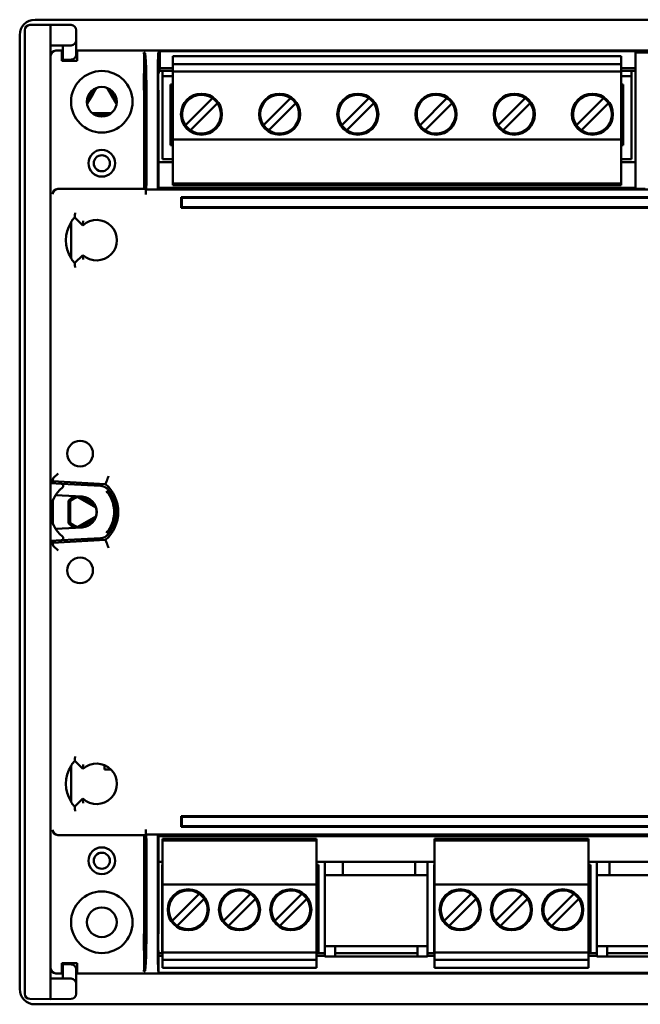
# Model space of a CAD drawing. Header units: millimetres. Extents: x 0 to 594, y 0 to 420.
# Tile 13 of 17: x 424 to 484, y 207 to 303. Entities that reach past the tile are written whole.
import ezdxf

# ---------------------------------------------------------------- set-up
doc = ezdxf.new("R2010")
doc.units = ezdxf.units.MM
doc.layers.add('Visibile (ISO)', color=7, linetype='Continuous', lineweight=50)

msp = doc.modelspace()

# ---------------------------------------------------------------- linework, layer by layer
at = {"layer": 'Visibile (ISO)'}
for p, q in [((425.043, 303.435), (518.043, 303.435)), ((424.043, 302.418), (424.043, 301.013)), ((426.543, 302.935), (424.538, 302.918)), ((426.543, 302.935), (426.543, 301.04)), ((426.543, 302.935), (428.547, 302.918)), ((429.043, 302.418), (429.043, 301.931)), ((423.543, 301.935), (423.543, 208.935)), ((429.043, 301.431), (429.043, 301.931)), ((424.043, 258.365), (424.043, 301.013)), ((426.543, 301.04), (426.543, 258.392)), ((428.547, 300.931), (426.543, 300.913)), ((427.743, 300.235), (427.743, 300.924)), ((429.043, 301.431), (429.043, 300.242)), ((426.557, 258.234), (426.557, 299.921)), ((427.743, 300.421), (427.057, 300.421)), ((427.643, 300.412), (427.643, 300.227)), ((427.643, 300.412), (427.743, 300.412)), ((427.643, 299.727), (427.643, 300.227)), ((427.643, 299.435), (427.643, 299.727)), ((427.743, 300.235), (427.743, 299.535)), ((428.547, 299.542), (427.743, 299.535)), ((514.143, 300.421), (429.043, 300.421)), ((429.043, 300.412), (429.143, 300.412)), ((429.043, 300.042), (429.043, 300.242)), ((429.143, 300.412), (429.143, 300.227)), ((429.143, 300.227), (429.143, 299.727)), ((429.143, 299.435), (429.143, 299.727)), ((435.732, 300.205), (435.643, 300.227)), ((435.66, 299.727), (435.66, 298.18)), ((437.042, 300.205), (437.201, 300.364)), ((437.201, 300.364), (483.543, 300.364)), ((437.201, 298.696), (437.201, 300.364)), ((438.463, 299.59), (438.463, 299.89)), ((438.463, 299.89), (482.143, 299.89)), ((438.463, 299.59), (438.463, 299.095)), ((482.143, 299.59), (482.143, 299.89)), ((482.143, 299.59), (482.143, 299.095)), ((483.543, 300.364), (483.543, 300.223)), ((483.543, 300.223), (485.052, 300.223)), ((483.543, 300.223), (483.543, 286.935)), ((429.143, 299.435), (427.643, 299.435)), ((437.076, 298.195), (437.201, 298.696)), ((438.463, 298.696), (437.201, 298.696)), ((438.463, 298.795), (438.463, 299.095)), ((438.463, 299.095), (482.143, 299.095)), ((438.463, 298.487), (438.463, 298.795)), ((482.143, 298.795), (482.143, 299.095)), ((482.143, 298.795), (482.143, 298.487)), ((483.543, 298.696), (482.143, 298.696)), ((435.646, 298.18), (435.646, 296.578)), ((435.66, 298.18), (435.646, 298.18)), ((435.774, 298.152), (435.66, 298.18)), ((435.695, 298.171), (435.695, 296.587)), ((435.791, 297.106), (435.791, 297.652)), ((437.028, 297.106), (437.028, 297.652)), ((437.032, 298.152), (437.076, 298.195)), ((437.443, 298.435), (437.136, 298.435)), ((437.443, 297.935), (437.443, 298.435)), ((438.463, 298.435), (437.443, 298.435)), ((437.443, 289.835), (437.443, 297.935)), ((437.443, 297.935), (438.463, 297.935)), ((438.463, 298.37), (438.463, 298.487)), ((438.463, 298.07), (438.463, 298.37)), ((438.463, 298.37), (482.143, 298.37)), ((438.463, 298.07), (438.463, 292.05)), ((482.143, 298.37), (482.143, 298.487)), ((483.163, 298.435), (482.143, 298.435)), ((482.143, 298.07), (482.143, 298.37)), ((482.143, 298.07), (482.143, 292.05)), ((482.143, 297.935), (483.163, 297.935)), ((483.543, 298.435), (483.163, 298.435)), ((483.163, 297.935), (483.163, 298.435)), ((483.163, 289.835), (483.163, 297.935)), ((430.093, 295.424), (430.828, 296.697)), ((432.258, 296.697), (432.993, 295.424)), ((438.243, 297.11), (438.463, 297.11)), ((438.243, 297.11), (438.243, 291.205)), ((438.463, 296.799), (438.243, 296.799)), ((482.363, 297.11), (482.143, 297.11)), ((482.143, 296.799), (482.363, 296.799)), ((482.363, 291.205), (482.363, 297.11)), ((435.66, 296.578), (435.646, 296.578)), ((435.774, 296.606), (435.66, 296.578)), ((435.66, 296.578), (435.66, 286.935)), ((437.032, 296.606), (437.067, 296.571)), ((437.067, 286.942), (437.067, 296.571)), ((442.32, 295.782), (439.691, 293.153)), ((449.94, 295.782), (447.311, 293.153)), ((457.56, 295.782), (454.931, 293.153)), ((465.18, 295.782), (462.551, 293.153)), ((472.8, 295.782), (470.171, 293.153)), ((480.42, 295.782), (477.791, 293.153)), ((435.905, 295.205), (435.905, 288.387)), ((436.999, 295.205), (436.999, 288.387)), ((440.186, 292.658), (442.815, 295.287)), ((447.806, 292.658), (450.435, 295.287)), ((455.426, 292.658), (458.055, 295.287)), ((463.046, 292.658), (465.675, 295.287)), ((470.666, 292.658), (473.295, 295.287)), ((478.286, 292.658), (480.915, 295.287)), ((432.278, 294.185), (430.808, 294.185)), ((438.463, 291.75), (438.463, 292.05)), ((482.143, 291.75), (482.143, 292.05)), ((438.243, 291.505), (438.463, 291.505)), ((438.243, 291.205), (438.463, 291.205)), ((438.463, 287.77), (438.463, 291.75)), ((438.463, 291.75), (482.143, 291.75)), ((482.143, 291.75), (482.143, 287.77)), ((482.143, 291.505), (482.363, 291.505)), ((482.363, 291.205), (482.143, 291.205)), ((437.067, 289.534), (438.463, 289.534)), ((438.463, 289.835), (437.443, 289.835)), ((483.163, 289.835), (482.143, 289.835)), ((482.143, 289.534), (483.543, 289.534)), ((438.463, 287.47), (438.463, 287.77)), ((438.463, 287.29), (438.463, 287.47)), ((438.463, 287.47), (482.143, 287.47)), ((438.463, 287.29), (482.143, 287.29)), ((482.143, 287.47), (482.143, 287.77)), ((482.143, 287.29), (482.143, 287.47)), ((427.255, 286.935), (435.66, 286.935)), ((435.66, 286.935), (435.828, 286.893)), ((435.845, 286.889), (435.845, 286.393)), ((435.852, 286.887), (435.845, 286.889)), ((437.012, 286.887), (435.852, 286.887)), ((437.012, 286.887), (437.014, 286.889)), ((437.014, 286.889), (437.067, 286.942)), ((437.014, 286.889), (506.072, 286.889)), ((437.067, 287.034), (483.543, 287.034)), ((439.293, 286.139), (439.293, 285.089)), ((439.293, 286.139), (503.793, 286.139)), ((439.293, 286.139), (439.352, 286.08)), ((483.543, 286.935), (484.493, 286.935)), ((439.293, 285.089), (439.352, 285.148)), ((439.352, 286.08), (503.733, 286.08)), ((439.352, 286.08), (439.352, 285.148)), ((439.352, 285.148), (503.733, 285.148)), ((439.293, 285.089), (503.793, 285.089)), ((428.561, 280.215), (428.561, 283.655)), ((429.7, 283.38), (428.922, 284.158)), ((428.922, 279.713), (429.7, 280.491)), ((424.043, 258.365), (424.043, 258.235)), ((426.543, 258.392), (426.543, 258.235)), ((426.797, 258.719), (426.723, 258.426)), ((426.723, 258.226), (426.723, 258.426)), ((431.902, 258.155), (426.723, 258.426)), ((426.797, 258.72), (427.297, 259.194)), ((424.043, 252.635), (424.043, 258.235)), ((426.543, 255.435), (426.543, 258.235)), ((426.543, 258.235), (427.612, 258.179)), ((427.612, 258.179), (431.432, 257.979)), ((426.77, 254.291), (426.77, 256.58)), ((427.027, 257.069), (429.621, 256.933)), ((428.293, 256.512), (428.293, 254.358)), ((428.446, 254.416), (428.446, 256.454)), ((429.209, 256.895), (430.974, 255.876)), ((430.886, 256.103), (429.431, 256.943)), ((426.543, 255.435), (426.543, 252.635)), ((430.974, 255.876), (430.976, 255.878)), ((429.209, 253.976), (430.974, 254.994)), ((430.886, 254.767), (429.431, 253.927)), ((430.974, 254.994), (430.976, 254.992)), ((427.027, 253.801), (429.621, 253.937)), ((424.043, 252.505), (424.043, 252.635)), ((424.043, 252.505), (424.043, 209.858)), ((426.543, 252.635), (427.612, 252.691)), ((426.543, 252.478), (426.543, 252.635)), ((426.557, 210.949), (426.557, 252.636)), ((431.902, 252.716), (426.723, 252.444)), ((426.723, 252.444), (426.723, 252.645)), ((427.612, 252.691), (431.432, 252.891)), ((426.543, 209.83), (426.543, 252.478)), ((426.797, 252.151), (426.723, 252.444)), ((426.797, 252.15), (427.297, 251.676)), ((428.561, 227.215), (428.561, 230.655)), ((429.7, 230.38), (428.922, 231.158)), ((431.793, 230.759), (431.793, 230.335)), ((432.432, 230.335), (431.793, 230.335)), ((428.922, 226.713), (429.7, 227.491)), ((439.293, 224.731), (439.293, 225.781)), ((439.293, 225.781), (503.793, 225.781)), ((439.293, 225.781), (439.352, 225.722)), ((439.352, 224.791), (439.352, 225.722)), ((439.352, 225.722), (503.733, 225.722)), ((439.293, 224.731), (439.352, 224.791)), ((439.293, 224.731), (503.793, 224.731)), ((439.352, 224.791), (503.733, 224.791)), ((435.66, 223.935), (427.255, 223.935)), ((435.828, 223.977), (435.66, 223.935)), ((435.66, 214.292), (435.66, 223.935)), ((435.845, 224.477), (435.845, 223.981)), ((435.852, 223.983), (435.845, 223.981)), ((437.012, 223.983), (435.852, 223.983)), ((437.012, 223.983), (437.014, 223.981)), ((506.072, 223.981), (437.014, 223.981)), ((437.014, 223.981), (437.06, 223.935)), ((437.06, 223.935), (437.06, 214.292)), ((506.025, 223.837), (437.06, 223.837)), ((452.463, 223.58), (437.463, 223.58)), ((437.463, 223.58), (437.463, 223.4)), ((437.463, 223.4), (437.463, 223.1)), ((452.463, 223.4), (437.463, 223.4)), ((437.463, 223.1), (437.463, 219.12)), ((452.463, 223.58), (452.463, 223.4)), ((452.463, 223.4), (452.463, 223.1)), ((452.463, 223.1), (452.463, 219.12)), ((478.963, 223.58), (463.963, 223.58)), ((463.963, 223.58), (463.963, 223.4)), ((463.963, 223.4), (463.963, 223.1)), ((478.963, 223.4), (463.963, 223.4)), ((463.963, 223.1), (463.963, 219.12)), ((478.963, 223.58), (478.963, 223.4)), ((478.963, 223.4), (478.963, 223.1)), ((478.963, 223.1), (478.963, 219.12)), ((435.905, 222.483), (435.905, 215.665)), ((436.999, 215.665), (436.999, 222.483)), ((437.06, 221.336), (437.463, 221.336)), ((437.423, 221.035), (437.423, 219.665)), ((437.463, 221.035), (437.423, 221.035)), ((452.463, 221.336), (463.963, 221.336)), ((452.663, 221.035), (452.463, 221.035)), ((452.663, 219.665), (452.663, 221.035)), ((453.293, 221.336), (453.293, 220.036)), ((455.018, 221.336), (455.018, 220.036)), ((462.067, 220.036), (462.067, 221.336)), ((463.293, 221.336), (463.293, 220.036)), ((463.923, 221.035), (463.923, 219.665)), ((463.963, 221.035), (463.923, 221.035)), ((478.963, 221.336), (490.463, 221.336)), ((479.163, 221.035), (478.963, 221.035)), ((479.163, 219.665), (479.163, 221.035)), ((479.793, 221.336), (479.793, 220.036)), ((481.018, 221.336), (481.018, 220.036)), ((453.293, 220.036), (463.293, 220.036)), ((453.293, 220.036), (453.293, 213.095)), ((463.293, 220.036), (463.293, 213.095)), ((489.793, 220.036), (479.793, 220.036)), ((479.793, 220.036), (479.793, 213.095)), ((437.423, 219.665), (437.423, 219.365)), ((437.423, 219.665), (437.463, 219.665)), ((437.423, 214.072), (437.423, 219.365)), ((437.463, 219.365), (437.423, 219.365)), ((452.463, 219.12), (437.463, 219.12)), ((437.463, 219.12), (437.463, 218.82)), ((452.463, 219.665), (452.663, 219.665)), ((452.463, 219.365), (452.663, 219.365)), ((452.463, 219.12), (452.463, 218.82)), ((452.663, 219.665), (452.663, 219.365)), ((452.663, 214.072), (452.663, 219.365)), ((463.923, 219.665), (463.923, 219.365)), ((463.923, 219.665), (463.963, 219.665)), ((463.923, 214.072), (463.923, 219.365)), ((463.963, 219.365), (463.923, 219.365)), ((478.963, 219.12), (463.963, 219.12)), ((463.963, 219.12), (463.963, 218.82)), ((478.963, 219.665), (479.163, 219.665)), ((478.963, 219.365), (479.163, 219.365)), ((478.963, 219.12), (478.963, 218.82)), ((479.163, 219.665), (479.163, 219.365)), ((479.163, 214.072), (479.163, 219.365)), ((437.463, 218.82), (437.463, 212.8)), ((441.03, 218.212), (438.401, 215.583)), ((446.03, 218.212), (443.401, 215.583)), ((451.03, 218.212), (448.401, 215.583)), ((452.463, 218.82), (452.463, 212.8)), ((463.963, 218.82), (463.963, 212.8)), ((467.53, 218.212), (464.901, 215.583)), ((472.53, 218.212), (469.901, 215.583)), ((477.53, 218.212), (474.901, 215.583)), ((478.963, 218.82), (478.963, 212.8)), ((438.896, 215.088), (441.525, 217.717)), ((443.896, 215.088), (446.525, 217.717)), ((448.896, 215.088), (451.525, 217.717)), ((465.396, 215.088), (468.025, 217.717)), ((470.396, 215.088), (473.025, 217.717)), ((475.396, 215.088), (478.025, 217.717)), ((435.646, 214.292), (435.646, 212.69)), ((435.646, 214.292), (435.66, 214.292)), ((435.66, 214.292), (435.774, 214.264)), ((435.695, 214.284), (435.695, 212.699)), ((437.06, 214.292), (437.032, 214.264)), ((435.791, 213.219), (435.791, 213.764)), ((437.028, 213.219), (437.028, 213.764)), ((437.423, 213.76), (437.423, 214.072)), ((437.463, 214.072), (437.423, 214.072)), ((437.423, 212.935), (437.423, 213.76)), ((437.423, 213.76), (437.463, 213.76)), ((452.663, 214.072), (452.463, 214.072)), ((452.463, 213.76), (452.663, 213.76)), ((452.663, 213.76), (452.663, 214.072)), ((452.663, 212.935), (452.663, 213.76)), ((463.923, 213.76), (463.923, 214.072)), ((463.963, 214.072), (463.923, 214.072)), ((463.923, 212.935), (463.923, 213.76)), ((463.923, 213.76), (463.963, 213.76)), ((479.163, 214.072), (478.963, 214.072)), ((478.963, 213.76), (479.163, 213.76)), ((479.163, 213.76), (479.163, 214.072)), ((479.163, 212.935), (479.163, 213.76)), ((435.646, 212.69), (435.66, 212.69)), ((435.66, 212.69), (435.774, 212.719)), ((435.66, 211.143), (435.66, 212.69)), ((437.06, 212.69), (437.032, 212.719)), ((437.06, 212.69), (437.06, 210.647)), ((437.423, 212.435), (437.06, 212.435)), ((437.463, 212.174), (437.06, 212.174)), ((437.463, 212.935), (437.423, 212.935)), ((437.423, 212.435), (437.423, 212.935)), ((437.463, 212.435), (437.423, 212.435)), ((437.463, 212.8), (437.463, 212.5)), ((452.463, 212.5), (437.463, 212.5)), ((437.463, 212.5), (437.463, 212.384)), ((437.463, 212.384), (437.463, 212.075)), ((452.463, 212.935), (452.663, 212.935)), ((452.463, 212.8), (452.463, 212.5)), ((452.463, 212.5), (452.463, 212.384)), ((452.663, 212.435), (452.463, 212.435)), ((452.463, 212.384), (452.463, 212.075)), ((453.293, 212.174), (452.463, 212.174)), ((452.663, 212.435), (452.663, 212.935)), ((453.293, 212.435), (452.663, 212.435)), ((453.293, 213.095), (463.293, 213.095)), ((453.293, 212.174), (453.293, 213.095)), ((453.293, 212.174), (453.293, 212.095)), ((454.293, 213.095), (454.293, 212.095)), ((462.293, 212.435), (454.293, 212.435)), ((462.293, 212.095), (462.293, 213.095)), ((463.293, 212.174), (463.293, 213.095)), ((463.923, 212.435), (463.293, 212.435)), ((463.963, 212.174), (463.293, 212.174)), ((463.293, 212.095), (463.293, 212.174)), ((463.963, 212.935), (463.923, 212.935)), ((463.923, 212.435), (463.923, 212.935)), ((463.963, 212.435), (463.923, 212.435)), ((463.963, 212.8), (463.963, 212.5)), ((478.963, 212.5), (463.963, 212.5)), ((463.963, 212.5), (463.963, 212.384)), ((463.963, 212.384), (463.963, 212.075)), ((478.963, 212.935), (479.163, 212.935)), ((478.963, 212.8), (478.963, 212.5)), ((478.963, 212.5), (478.963, 212.384)), ((479.163, 212.435), (478.963, 212.435)), ((478.963, 212.384), (478.963, 212.075)), ((479.793, 212.174), (478.963, 212.174)), ((479.163, 212.435), (479.163, 212.935)), ((479.793, 212.435), (479.163, 212.435)), ((489.793, 213.095), (479.793, 213.095)), ((479.793, 212.174), (479.793, 213.095)), ((479.793, 212.174), (479.793, 212.095)), ((480.793, 213.095), (480.793, 212.095)), ((488.793, 212.435), (480.793, 212.435)), ((427.643, 211.143), (427.643, 211.435)), ((427.643, 211.435), (429.143, 211.435)), ((427.743, 210.635), (427.743, 211.335)), ((428.547, 211.328), (427.743, 211.335)), ((429.143, 211.143), (429.143, 211.435)), ((437.463, 212.075), (437.463, 211.775)), ((437.463, 211.775), (437.463, 211.28)), ((452.463, 211.775), (437.463, 211.775)), ((437.463, 211.28), (437.463, 210.98)), ((452.463, 212.075), (452.463, 211.775)), ((452.463, 211.775), (452.463, 211.28)), ((452.463, 211.28), (452.463, 210.98)), ((453.293, 212.095), (463.293, 212.095)), ((463.963, 212.075), (463.963, 211.775)), ((463.963, 211.775), (463.963, 211.28)), ((478.963, 211.775), (463.963, 211.775)), ((463.963, 211.28), (463.963, 210.98)), ((478.963, 212.075), (478.963, 211.775)), ((478.963, 211.775), (478.963, 211.28)), ((478.963, 211.28), (478.963, 210.98)), ((489.793, 212.095), (479.793, 212.095)), ((427.057, 210.449), (427.743, 210.449)), ((427.643, 210.643), (427.643, 211.143)), ((427.643, 210.643), (427.643, 210.458)), ((427.743, 210.458), (427.643, 210.458)), ((427.743, 210.635), (427.743, 209.946)), ((429.043, 210.828), (429.043, 210.628)), ((429.043, 209.439), (429.043, 210.628)), ((429.143, 210.458), (429.043, 210.458)), ((429.043, 210.449), (514.143, 210.449)), ((429.143, 211.143), (429.143, 210.643)), ((429.143, 210.643), (429.143, 210.458)), ((435.732, 210.665), (435.643, 210.643)), ((437.042, 210.665), (437.06, 210.647)), ((437.06, 210.507), (437.06, 210.647)), ((506.025, 210.507), (437.06, 210.507)), ((452.463, 210.98), (437.463, 210.98)), ((478.963, 210.98), (463.963, 210.98)), ((424.043, 208.453), (424.043, 209.858)), ((428.547, 209.939), (426.543, 209.957)), ((426.543, 207.935), (426.543, 209.83)), ((429.043, 209.439), (429.043, 208.94)), ((429.043, 208.453), (429.043, 208.94)), ((426.543, 207.935), (424.538, 207.953)), ((518.043, 207.435), (425.043, 207.435)), ((426.543, 207.935), (428.547, 207.953))]:
    msp.add_line(p, q, dxfattribs=at)
at = {"layer": 'Visibile (ISO)', "flags": 128}
for points in [[(428.922, 284.158), (428.922, 284.159), (428.922, 284.16), (428.922, 284.162), (428.922, 284.163), (428.922, 284.164), (428.922, 284.166), (428.922, 284.167), (428.922, 284.168), (428.922, 284.17), (428.922, 284.171), (428.922, 284.172), (428.922, 284.174), (428.922, 284.175), (428.922, 284.176), (428.922, 284.178), (428.922, 284.179), (428.922, 284.18), (428.922, 284.182), (428.922, 284.183), (428.922, 284.184), (428.922, 284.186), (428.923, 284.187), (428.923, 284.188), (428.923, 284.19)], [(428.923, 284.19), (428.923, 284.191), (428.923, 284.195), (428.923, 284.202), (428.923, 284.21), (428.923, 284.221), (428.923, 284.233), (428.924, 284.247), (428.924, 284.262), (428.924, 284.278), (428.925, 284.296), (428.925, 284.314), (428.926, 284.334), (428.927, 284.354), (428.927, 284.374), (428.928, 284.395), (428.929, 284.417), (428.93, 284.439), (428.931, 284.461), (428.932, 284.484), (428.933, 284.506), (428.934, 284.529), (428.935, 284.552), (428.936, 284.575), (428.938, 284.599)], [(428.587, 283.781), (428.586, 283.776), (428.585, 283.771), (428.584, 283.765), (428.583, 283.76), (428.582, 283.755), (428.581, 283.75), (428.579, 283.744), (428.578, 283.739), (428.577, 283.734), (428.576, 283.729), (428.575, 283.723), (428.574, 283.718), (428.573, 283.713), (428.572, 283.708), (428.571, 283.702), (428.57, 283.697), (428.569, 283.692), (428.567, 283.687), (428.566, 283.682), (428.565, 283.676), (428.564, 283.671), (428.563, 283.666), (428.562, 283.661), (428.561, 283.655)], [(429.724, 283.813), (429.722, 283.79), (429.72, 283.767), (429.718, 283.744), (429.716, 283.722), (429.715, 283.699), (429.713, 283.677), (429.712, 283.655), (429.71, 283.633), (429.709, 283.612), (429.708, 283.591), (429.707, 283.571), (429.706, 283.552), (429.705, 283.533), (429.704, 283.515), (429.704, 283.498), (429.703, 283.482), (429.703, 283.467), (429.702, 283.453), (429.702, 283.442), (429.701, 283.431), (429.701, 283.423), (429.701, 283.417), (429.701, 283.413), (429.701, 283.411)], [(429.724, 280.057), (429.722, 280.08), (429.72, 280.103), (429.718, 280.126), (429.716, 280.149), (429.715, 280.171), (429.713, 280.193), (429.712, 280.215), (429.71, 280.237), (429.709, 280.258), (429.708, 280.279), (429.707, 280.299), (429.706, 280.319), (429.705, 280.338), (429.704, 280.356), (429.704, 280.373), (429.703, 280.389), (429.703, 280.403), (429.702, 280.417), (429.702, 280.429), (429.701, 280.439), (429.701, 280.447), (429.701, 280.453), (429.701, 280.457), (429.701, 280.459)], [(428.561, 280.215), (428.562, 280.21), (428.563, 280.204), (428.564, 280.199), (428.565, 280.194), (428.566, 280.189), (428.567, 280.184), (428.569, 280.178), (428.57, 280.173), (428.571, 280.168), (428.572, 280.163), (428.573, 280.157), (428.574, 280.152), (428.575, 280.147), (428.576, 280.142), (428.577, 280.136), (428.578, 280.131), (428.579, 280.126), (428.581, 280.121), (428.582, 280.115), (428.583, 280.11), (428.584, 280.105), (428.585, 280.1), (428.586, 280.094), (428.587, 280.089)], [(428.922, 279.713), (428.922, 279.711), (428.922, 279.71), (428.922, 279.709), (428.922, 279.707), (428.922, 279.706), (428.922, 279.705), (428.922, 279.703), (428.922, 279.702), (428.922, 279.701), (428.922, 279.699), (428.922, 279.698), (428.922, 279.697), (428.922, 279.695), (428.922, 279.694), (428.922, 279.693), (428.922, 279.691), (428.922, 279.69), (428.922, 279.689), (428.922, 279.687), (428.922, 279.686), (428.922, 279.685), (428.923, 279.683), (428.923, 279.682), (428.923, 279.681)], [(428.923, 279.681), (428.923, 279.679), (428.923, 279.675), (428.923, 279.668), (428.923, 279.66), (428.923, 279.649), (428.923, 279.637), (428.924, 279.623), (428.924, 279.608), (428.924, 279.592), (428.925, 279.574), (428.925, 279.556), (428.926, 279.537), (428.927, 279.517), (428.927, 279.496), (428.928, 279.475), (428.929, 279.453), (428.93, 279.432), (428.931, 279.409), (428.932, 279.387), (428.933, 279.364), (428.934, 279.341), (428.935, 279.318), (428.936, 279.295), (428.938, 279.272)], [(431.902, 258.155), (431.907, 258.167), (431.912, 258.179), (431.916, 258.191), (431.921, 258.203), (431.926, 258.215), (431.931, 258.227), (431.936, 258.24), (431.941, 258.252), (431.946, 258.264), (431.95, 258.276), (431.955, 258.288), (431.96, 258.3), (431.965, 258.313), (431.97, 258.325), (431.974, 258.337), (431.979, 258.349), (431.984, 258.361), (431.989, 258.373), (431.994, 258.386), (431.998, 258.398), (432.003, 258.41), (432.008, 258.422), (432.013, 258.434), (432.017, 258.446)], [(432.202, 258.937), (432.191, 258.906), (432.179, 258.875), (432.168, 258.845), (432.157, 258.815), (432.146, 258.785), (432.135, 258.756), (432.124, 258.728), (432.114, 258.7), (432.104, 258.673), (432.094, 258.648), (432.085, 258.623), (432.076, 258.6), (432.068, 258.577), (432.06, 258.557), (432.052, 258.538), (432.046, 258.52), (432.04, 258.504), (432.034, 258.49), (432.029, 258.478), (432.025, 258.467), (432.022, 258.459), (432.02, 258.453), (432.018, 258.449), (432.017, 258.446)], [(431.432, 257.979), (431.466, 257.977), (431.5, 257.973), (431.533, 257.968), (431.567, 257.962), (431.6, 257.955), (431.633, 257.947), (431.666, 257.937), (431.699, 257.927), (431.731, 257.915), (431.762, 257.903), (431.794, 257.889), (431.824, 257.875), (431.855, 257.859), (431.884, 257.842), (431.914, 257.824), (431.942, 257.806), (431.97, 257.786), (431.997, 257.766), (432.024, 257.744), (432.05, 257.722), (432.075, 257.699), (432.099, 257.675), (432.122, 257.65), (432.144, 257.624)], [(431.993, 253.375), (432.109, 253.521), (432.215, 253.674), (432.313, 253.833), (432.401, 253.998), (432.48, 254.167), (432.549, 254.341), (432.608, 254.518), (432.656, 254.698), (432.695, 254.88), (432.722, 255.065), (432.739, 255.25), (432.745, 255.435), (432.739, 255.621), (432.722, 255.806), (432.695, 255.99), (432.657, 256.172), (432.608, 256.352), (432.55, 256.529), (432.481, 256.702), (432.402, 256.871), (432.314, 257.036), (432.216, 257.195), (432.109, 257.349), (431.993, 257.495)], [(428.446, 256.454), (428.441, 256.456), (428.437, 256.457), (428.432, 256.459), (428.428, 256.461), (428.424, 256.462), (428.419, 256.464), (428.415, 256.466), (428.411, 256.468), (428.406, 256.469), (428.402, 256.471), (428.398, 256.473), (428.393, 256.474), (428.389, 256.476), (428.384, 256.478), (428.38, 256.479), (428.376, 256.481), (428.371, 256.483), (428.367, 256.484), (428.363, 256.486), (428.358, 256.488), (428.354, 256.489), (428.35, 256.491), (428.345, 256.493), (428.341, 256.494), (428.336, 256.496), (428.332, 256.497), (428.328, 256.499), (428.323, 256.501), (428.319, 256.502), (428.315, 256.504), (428.31, 256.506), (428.306, 256.507), (428.302, 256.509), (428.297, 256.511), (428.293, 256.512)], [(429.209, 256.895), (429.21, 256.897), (429.21, 256.9), (429.21, 256.902), (429.211, 256.905), (429.211, 256.907), (429.211, 256.91), (429.212, 256.912), (429.212, 256.915), (429.213, 256.917), (429.213, 256.92), (429.213, 256.922), (429.214, 256.925), (429.214, 256.927), (429.215, 256.929), (429.215, 256.932), (429.215, 256.934), (429.216, 256.937), (429.216, 256.939), (429.216, 256.942), (429.217, 256.944), (429.217, 256.947), (429.218, 256.949), (429.218, 256.952), (429.218, 256.954)], [(428.446, 254.416), (428.441, 254.415), (428.437, 254.413), (428.432, 254.411), (428.428, 254.41), (428.424, 254.408), (428.419, 254.406), (428.415, 254.404), (428.411, 254.403), (428.406, 254.401), (428.402, 254.399), (428.398, 254.398), (428.393, 254.396), (428.389, 254.394), (428.384, 254.393), (428.38, 254.391), (428.376, 254.389), (428.371, 254.388), (428.367, 254.386), (428.363, 254.384), (428.358, 254.383), (428.354, 254.381), (428.35, 254.379), (428.345, 254.378), (428.341, 254.376), (428.336, 254.374), (428.332, 254.373), (428.328, 254.371), (428.323, 254.37), (428.319, 254.368), (428.315, 254.366), (428.31, 254.365), (428.306, 254.363), (428.302, 254.361), (428.297, 254.36), (428.293, 254.358)], [(429.209, 253.976), (429.21, 253.973), (429.21, 253.971), (429.21, 253.968), (429.211, 253.966), (429.211, 253.963), (429.211, 253.961), (429.212, 253.958), (429.212, 253.956), (429.213, 253.953), (429.213, 253.951), (429.213, 253.948), (429.214, 253.946), (429.214, 253.943), (429.215, 253.941), (429.215, 253.938), (429.215, 253.936), (429.216, 253.933), (429.216, 253.931), (429.216, 253.928), (429.217, 253.926), (429.217, 253.924), (429.218, 253.921), (429.218, 253.919), (429.218, 253.916)], [(431.902, 252.716), (431.907, 252.704), (431.912, 252.691), (431.916, 252.679), (431.921, 252.667), (431.926, 252.655), (431.931, 252.643), (431.936, 252.631), (431.941, 252.618), (431.946, 252.606), (431.95, 252.594), (431.955, 252.582), (431.96, 252.57), (431.965, 252.558), (431.97, 252.546), (431.974, 252.533), (431.979, 252.521), (431.984, 252.509), (431.989, 252.497), (431.994, 252.485), (431.998, 252.473), (432.003, 252.46), (432.008, 252.448), (432.013, 252.436), (432.017, 252.424)], [(432.202, 251.933), (432.191, 251.964), (432.179, 251.995), (432.168, 252.025), (432.157, 252.056), (432.146, 252.085), (432.135, 252.114), (432.124, 252.143), (432.114, 252.17), (432.104, 252.197), (432.094, 252.223), (432.085, 252.247), (432.076, 252.271), (432.068, 252.293), (432.06, 252.314), (432.052, 252.333), (432.046, 252.35), (432.04, 252.366), (432.034, 252.38), (432.029, 252.393), (432.025, 252.403), (432.022, 252.411), (432.02, 252.418), (432.018, 252.422), (432.017, 252.424)], [(428.923, 231.19), (428.923, 231.191), (428.923, 231.195), (428.923, 231.202), (428.923, 231.21), (428.923, 231.221), (428.923, 231.233), (428.924, 231.247), (428.924, 231.262), (428.924, 231.278), (428.925, 231.296), (428.925, 231.314), (428.926, 231.334), (428.927, 231.354), (428.927, 231.374), (428.928, 231.395), (428.929, 231.417), (428.93, 231.439), (428.931, 231.461), (428.932, 231.484), (428.933, 231.506), (428.934, 231.529), (428.935, 231.552), (428.936, 231.575), (428.938, 231.599)], [(428.587, 230.781), (428.586, 230.776), (428.585, 230.771), (428.584, 230.765), (428.583, 230.76), (428.582, 230.755), (428.581, 230.75), (428.579, 230.744), (428.578, 230.739), (428.577, 230.734), (428.576, 230.729), (428.575, 230.723), (428.574, 230.718), (428.573, 230.713), (428.572, 230.708), (428.571, 230.702), (428.57, 230.697), (428.569, 230.692), (428.567, 230.687), (428.566, 230.682), (428.565, 230.676), (428.564, 230.671), (428.563, 230.666), (428.562, 230.661), (428.561, 230.655)], [(428.922, 231.158), (428.922, 231.159), (428.922, 231.16), (428.922, 231.162), (428.922, 231.163), (428.922, 231.164), (428.922, 231.166), (428.922, 231.167), (428.922, 231.168), (428.922, 231.17), (428.922, 231.171), (428.922, 231.172), (428.922, 231.174), (428.922, 231.175), (428.922, 231.176), (428.922, 231.178), (428.922, 231.179), (428.922, 231.18), (428.922, 231.182), (428.922, 231.183), (428.922, 231.184), (428.922, 231.186), (428.923, 231.187), (428.923, 231.188), (428.923, 231.19)], [(429.724, 230.813), (429.722, 230.79), (429.72, 230.767), (429.718, 230.744), (429.716, 230.722), (429.715, 230.699), (429.713, 230.677), (429.712, 230.655), (429.71, 230.633), (429.709, 230.612), (429.708, 230.591), (429.707, 230.571), (429.706, 230.552), (429.705, 230.533), (429.704, 230.515), (429.704, 230.498), (429.703, 230.482), (429.703, 230.467), (429.702, 230.453), (429.702, 230.442), (429.701, 230.431), (429.701, 230.423), (429.701, 230.417), (429.701, 230.413), (429.701, 230.411)], [(428.561, 227.215), (428.562, 227.21), (428.563, 227.204), (428.564, 227.199), (428.565, 227.194), (428.566, 227.189), (428.567, 227.184), (428.569, 227.178), (428.57, 227.173), (428.571, 227.168), (428.572, 227.163), (428.573, 227.157), (428.574, 227.152), (428.575, 227.147), (428.576, 227.142), (428.577, 227.136), (428.578, 227.131), (428.579, 227.126), (428.581, 227.121), (428.582, 227.115), (428.583, 227.11), (428.584, 227.105), (428.585, 227.1), (428.586, 227.094), (428.587, 227.089)], [(428.922, 226.713), (428.922, 226.711), (428.922, 226.71), (428.922, 226.709), (428.922, 226.707), (428.922, 226.706), (428.922, 226.705), (428.922, 226.703), (428.922, 226.702), (428.922, 226.701), (428.922, 226.699), (428.922, 226.698), (428.922, 226.697), (428.922, 226.695), (428.922, 226.694), (428.922, 226.693), (428.922, 226.691), (428.922, 226.69), (428.922, 226.689), (428.922, 226.687), (428.922, 226.686), (428.922, 226.685), (428.923, 226.683), (428.923, 226.682), (428.923, 226.681)], [(428.923, 226.681), (428.923, 226.679), (428.923, 226.675), (428.923, 226.668), (428.923, 226.66), (428.923, 226.649), (428.923, 226.637), (428.924, 226.623), (428.924, 226.608), (428.924, 226.592), (428.925, 226.574), (428.925, 226.556), (428.926, 226.537), (428.927, 226.517), (428.927, 226.496), (428.928, 226.475), (428.929, 226.453), (428.93, 226.432), (428.931, 226.409), (428.932, 226.387), (428.933, 226.364), (428.934, 226.341), (428.935, 226.318), (428.936, 226.295), (428.938, 226.272)], [(429.724, 227.057), (429.722, 227.08), (429.72, 227.103), (429.718, 227.126), (429.716, 227.149), (429.715, 227.171), (429.713, 227.193), (429.712, 227.215), (429.71, 227.237), (429.709, 227.258), (429.708, 227.279), (429.707, 227.299), (429.706, 227.319), (429.705, 227.338), (429.704, 227.356), (429.704, 227.373), (429.703, 227.389), (429.703, 227.403), (429.702, 227.417), (429.702, 227.429), (429.701, 227.439), (429.701, 227.447), (429.701, 227.453), (429.701, 227.457), (429.701, 227.459)]]:
    msp.add_lwpolyline(points, dxfattribs=at)
at = {"layer": 'Visibile (ISO)'}
for centre, radius in [((431.543, 295.435), 3), ((431.543, 295.435), 1.45), ((441.253, 294.22), 2), ((448.873, 294.22), 2), ((456.493, 294.22), 2), ((464.113, 294.22), 2), ((471.733, 294.22), 2), ((479.353, 294.22), 2), ((431.543, 289.435), 1.3), ((431.543, 289.435), 0.784), ((429.432, 261.128), 1.25), ((429.432, 249.743), 1.25), ((431.543, 221.435), 1.3), ((431.543, 221.435), 0.784), ((431.543, 215.435), 3), ((439.963, 216.65), 2), ((444.963, 216.65), 2), ((449.963, 216.65), 2), ((466.463, 216.65), 2), ((471.463, 216.65), 2), ((476.463, 216.65), 2), ((431.543, 215.435), 1.45)]:
    msp.add_circle(centre, radius, dxfattribs=at)
for centre, radius, start, end in [((424.543, 302.418), 0.5, 90.5, 180), ((428.543, 302.418), 0.5, 0, 89.5), ((428.543, 301.431), 0.5, 270.5, 0), ((428.543, 300.042), 0.5, 270.5, 0), ((441.253, 294.22), 1.891, 55.66345, 214.33655), ((441.253, 294.22), 1.891, 34.33655, 55.66345), ((448.873, 294.22), 1.891, 55.66345, 214.33655), ((448.873, 294.22), 1.891, 34.33655, 55.66345), ((456.493, 294.22), 1.891, 55.66345, 214.33655), ((456.493, 294.22), 1.891, 34.33655, 55.66345), ((464.113, 294.22), 1.891, 55.66345, 214.33655), ((464.113, 294.22), 1.891, 34.33655, 55.66345), ((471.733, 294.22), 1.891, 55.66345, 214.33655), ((471.733, 294.22), 1.891, 34.33655, 55.66345), ((479.353, 294.22), 1.891, 55.66345, 214.33655), ((479.353, 294.22), 1.891, 34.33655, 55.66345), ((441.253, 294.22), 1.891, 235.66345, 34.33655), ((448.873, 294.22), 1.891, 235.66345, 34.33655), ((456.493, 294.22), 1.891, 235.66345, 34.33655), ((464.113, 294.22), 1.891, 235.66345, 34.33655), ((471.733, 294.22), 1.891, 235.66345, 34.33655), ((479.353, 294.22), 1.891, 235.66345, 34.33655), ((441.253, 294.22), 1.891, 214.33655, 235.66345), ((448.873, 294.22), 1.891, 214.33655, 235.66345), ((456.493, 294.22), 1.891, 214.33655, 235.66345), ((464.113, 294.22), 1.891, 214.33655, 235.66345), ((471.733, 294.22), 1.891, 214.33655, 235.66345), ((479.353, 294.22), 1.891, 214.33655, 235.66345), ((431.043, 281.935), 3.02, 145.27088, 214.72912), ((431.043, 281.935), 3.072, 133.6557, 143.06555), ((431.043, 281.935), 1.972, 227.09441, 132.90559), ((431.043, 281.935), 3.072, 216.93445, 226.3443), ((429.543, 255.435), 3, 127.33829, 180), ((427.602, 257.979), 0.2, 307.33829, 87), ((429.543, 255.435), 3.6, 310.94009, 49.05991), ((429.543, 255.435), 3.4, 319.92296, 40.07704), ((429.543, 255.435), 1.65, 111.61998, 139.25095), ((429.543, 255.435), 1.497, 102.87424, 137.12576), ((429.543, 255.435), 1.5, 273, 87), ((429.543, 255.435), 3, 180, 232.66171), ((429.543, 255.435), 1.497, 342.87424, 17.12576), ((429.543, 255.435), 1.497, 222.87424, 257.12576), ((429.543, 255.435), 1.65, 220.74905, 248.38002), ((427.602, 252.891), 0.2, 273, 52.66171), ((431.043, 228.935), 3.02, 145.27088, 214.72912), ((431.043, 228.935), 3.072, 133.6557, 143.06555), ((431.043, 228.935), 1.972, 227.09441, 132.90559), ((431.043, 228.935), 3.072, 216.93445, 226.3443), ((439.963, 216.65), 1.891, 55.66345, 214.33655), ((439.963, 216.65), 1.891, 34.33655, 55.66345), ((444.963, 216.65), 1.891, 55.66345, 214.33655), ((444.963, 216.65), 1.891, 34.33655, 55.66345), ((449.963, 216.65), 1.891, 55.66345, 214.33655), ((449.963, 216.65), 1.891, 34.33655, 55.66345), ((466.463, 216.65), 1.891, 55.66345, 214.33655), ((466.463, 216.65), 1.891, 34.33655, 55.66345), ((471.463, 216.65), 1.891, 55.66345, 214.33655), ((471.463, 216.65), 1.891, 34.33655, 55.66345), ((476.463, 216.65), 1.891, 55.66345, 214.33655), ((476.463, 216.65), 1.891, 34.33655, 55.66345), ((439.963, 216.65), 1.891, 235.66345, 34.33655), ((444.963, 216.65), 1.891, 235.66345, 34.33655), ((449.963, 216.65), 1.891, 235.66345, 34.33655), ((466.463, 216.65), 1.891, 235.66345, 34.33655), ((471.463, 216.65), 1.891, 235.66345, 34.33655), ((476.463, 216.65), 1.891, 235.66345, 34.33655), ((439.963, 216.65), 1.891, 214.33655, 235.66345), ((444.963, 216.65), 1.891, 214.33655, 235.66345), ((449.963, 216.65), 1.891, 214.33655, 235.66345), ((466.463, 216.65), 1.891, 214.33655, 235.66345), ((471.463, 216.65), 1.891, 214.33655, 235.66345), ((476.463, 216.65), 1.891, 214.33655, 235.66345), ((428.543, 210.828), 0.5, 0, 89.5), ((428.543, 209.439), 0.5, 0, 89.5), ((424.543, 208.453), 0.5, 180, 269.5), ((428.543, 208.453), 0.5, 270.5, 0)]:
    msp.add_arc(centre, radius, start, end, dxfattribs=at)
for centre, major_axis, ratio, start_param, end_param in [((425.043, 301.935), (-1.061, 1.061), 0.999924, 5.497825, 7.068545), ((427.057, 299.921), (-0.354, 0.354), 0.999924, 5.497825, 7.068545), ((435.643, 299.727), (0, 0.5), 0.034921, 4.712389, 6.274459), ((435.73, 295.205), (0, -5), 0.034921, 1.570796, 3.132866), ((437.043, 295.205), (0, -5), 0.008727, 3.150319, 4.712389), ((435.774, 297.652), (0, -0.5), 0.034921, 1.570796, 3.132866), ((437.032, 297.652), (0, 0.5), 0.008727, 0.008727, 1.570796), ((471.543, 375.618), (498.386, 863.295), 0.004363, 4.621611, 4.623477), ((471.543, 237.054), (-498.386, 863.295), 0.004363, 1.49902, 1.500886), ((435.774, 297.106), (0, 0.5), 0.034921, 3.150319, 4.712389), ((437.032, 297.106), (0, -0.5), 0.008727, 4.712389, 6.274459), ((471.543, 289.985), (-498.4, 0), 0.008727, 4.790864, 4.794597), ((435.852, 288.387), (0, -1.5), 0.034921, 6.274459, 7.853982), ((437.012, 288.387), (0, -1.5), 0.008727, 4.712389, 6.291912), ((427.251, 286.439), (-0.463, -0.192), 0.987735, 4.324034, 5.886104), ((427.255, 286.435), (0.354, -0.354), 0.999924, 2.356233, 2.364883), ((435.828, 286.393), (0, 0.5), 0.034921, 4.712389, 6.274459), ((5440.22, -4724.198), (-5009.758, 5009.758), 0.017452, 0.016639, 0.016824), ((5440.22, 5288.069), (-5009.758, -5009.758), 0.017452, 6.266362, 6.266546), ((427.297, 258.693), (-0.5, 0.026), 0.034873, 6.250109, 6.276288), ((431.379, 253.89), (0.003, -1), 0.999976, 0.049435, 0.868384), ((427.297, 252.177), (-0.5, -0.026), 0.034873, 0.006897, 0.033077), ((5440.22, -4777.198), (-5009.758, 5009.758), 0.017452, 0.016639, 0.016824), ((5440.22, 5235.069), (-5009.758, -5009.758), 0.017452, 6.266362, 6.266546), ((427.251, 224.431), (0.463, -0.192), 0.987735, 3.538674, 5.100744), ((427.255, 224.435), (-0.354, -0.354), 0.999924, 0.77671, 0.78536), ((435.828, 224.477), (0, -0.5), 0.034921, 0.008727, 1.570796), ((435.852, 222.483), (0, 1.5), 0.034921, 4.712389, 6.291912), ((437.012, 222.483), (0, 1.5), 0.008727, 6.274459, 7.853982), ((435.73, 215.665), (0, -5), 0.034921, 0.008727, 1.570796), ((437.043, 215.665), (0, -5), 0.008727, 4.712389, 6.274459), ((435.774, 213.764), (0, 0.5), 0.034921, 4.712389, 6.274459), ((437.032, 213.764), (0, -0.5), 0.008727, 3.150319, 4.712389), ((435.774, 213.219), (0, -0.5), 0.034921, 0.008727, 1.570796), ((437.032, 213.219), (0, 0.5), 0.008727, 1.570796, 3.132866), ((427.057, 210.949), (-0.354, -0.354), 0.999924, 5.497825, 7.068545), ((435.643, 211.143), (0, -0.5), 0.034921, 0.008727, 1.570796), ((425.043, 208.935), (-1.061, -1.061), 0.999924, 5.497825, 7.068545)]:
    msp.add_ellipse(centre, major_axis=major_axis, ratio=ratio, start_param=start_param, end_param=end_param, dxfattribs=at)

doc.saveas('drawing.dxf')
